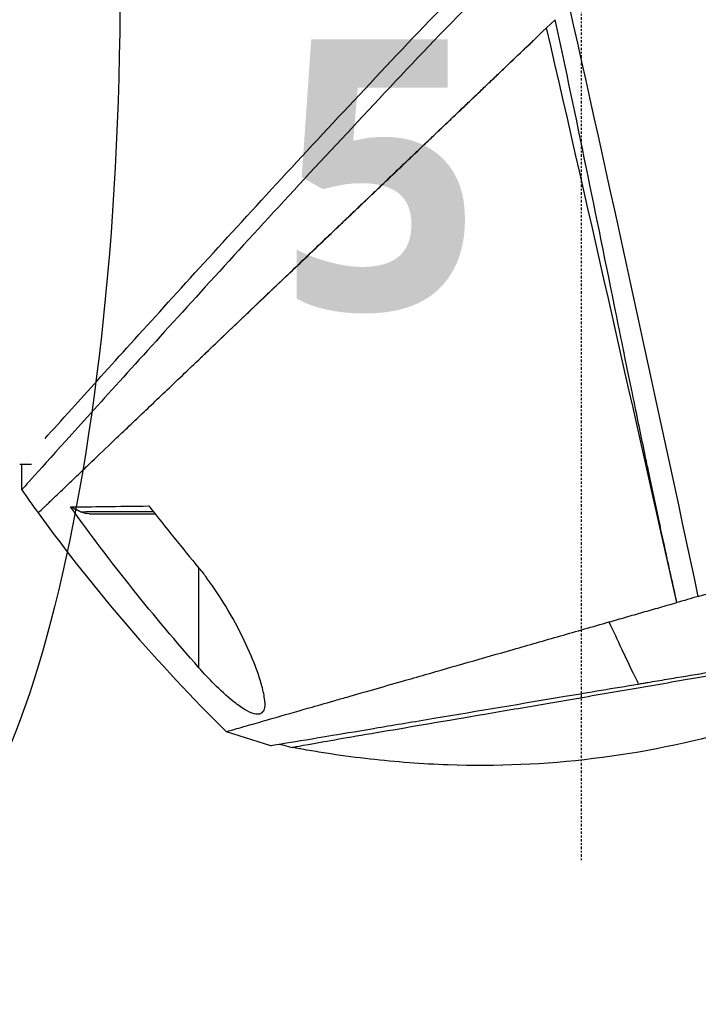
# Model space of a CAD drawing. Header units: millimetres. Extents: x 0 to 3390, y 0 to 1680.
# Tile 118 of 194: x 1092 to 1132, y 1126 to 1184. Entities that reach past the tile are written whole.
import ezdxf

# ---------------------------------------------------------------- set-up
doc = ezdxf.new("R2010")
doc.units = ezdxf.units.MM
doc.header["$LTSCALE"] = 0.2
doc.linetypes.add('CENTER2', pattern=[1.125, 0.75, -0.125, 0.125, -0.125])
doc.layers.add('02_Center Line', color=1, linetype='CENTER2')
doc.layers.add('13_After Rev.Num.', color=6, linetype='Continuous')
doc.layers.add('14_Mark', color=7, linetype='Continuous', true_color=0xe03c31)
doc.styles.add('Rainbow-4.0 Style', font='malgunsl.ttf')
doc.styles.add('Rainbow-5.0 Style', font='malgunsl.ttf')
doc.dimstyles.new('Rainbow-4.0 Style', dxfattribs={"dimtxt": 3.5, "dimasz": 2.5, "dimexe": 1, "dimexo": 1, "dimgap": 1, "dimtad": 1, "dimdsep": 46, "dimtxsty": 'Rainbow-4.0 Style', "dimcen": 0, "dimclrd": 251, "dimclre": 251, "dimclrt": 7, "dimazin": 3, "dimtp": 0.1, "dimtm": 0.1, "dimtfac": 0.61, "dimtmove": 0, "dimatfit": 3, "dimfxl": 1, "dimlwd": -1, "dimlwe": -1, "dimarcsym": 1})

# ---------------------------------------------------------------- blocks, each defined once
blk = doc.blocks.new('A$Cbf9293de')
for p, q in [((-7.992, 769.105), (-8.497, 768.623)), ((-9.29, 767.866), (-9.29, 767.868)), ((-4.838, 759.5), (-4.838, 759.5)), ((-4.684, 758.8), (-4.684, 758.8)), ((-4.095, 756.124), (-4.096, 756.124)), ((-38.95, 742.8), (-39.65, 742.8)), ((-39.533, 741.302), (-39.533, 742.8)), ((-35.331, 739.889), (-35.331, 739.89)), ((-35.246, 739.889), (-33.959, 739.889)), ((-35.016, 739.89), (-35.016, 739.89)), ((-34.425, 740.015), (-34.425, 740.016)), ((-29.05, 730.774), (-29.05, 736.672)), ((-0.97, 735.437), (-0.97, 735.437)), ((0.301, 735.796), (0.301, 735.796)), ((-27.433, 727.003), (-24.815, 726.174))]:
    blk.add_line(p, q)
for centre, major_axis, ratio, start_param, end_param in [((-32.806, 788.252), (-62.524, 271.669), 0.07521, 4.497818, 4.627505), ((-27.965, 792.509), (-65.035, 277.477), 0.047607, 4.491127, 4.615045), ((45.582, 801.066), (-71.32, -75.697), 1, 6.080213, 6.096317), ((45.582, 801.066), (103.588, 9.278), 1, 3.68056, 3.844788), ((-10.272, 739.905), (-28.291, -0.013), 0.000327, 0.466406, 0.489101), ((-10.275, 739.905), (-28.288, -0.013), 0.000327, 0.578545, 0.713998)]:
    blk.add_ellipse(centre, major_axis=major_axis, ratio=ratio, start_param=start_param, end_param=end_param)
for points, knots in [([(-38.147, 744.34), (-37.711, 744.824), (-37.181, 745.412), (-36.569, 746.091), (-34.71, 748.151), (-32.156, 750.978), (-29.286, 754.129), (-26.416, 757.28), (-23.221, 760.768), (-19.877, 764.333), (-18.205, 766.117), (-16.51, 767.943), (-14.757, 769.737), (-13.003, 771.53), (-11.187, 773.292), (-9.277, 774.953)], [0.1677514, 0.1677514, 0.1677514, 0.1677514, 0.250057, 0.250057, 0.250057, 0.5, 0.5, 0.5, 0.7499984, 0.7499984, 0.7499984, 0.8750196, 0.8750196, 0.8750196, 0.9999991, 0.9999991, 0.9999991, 0.9999991]), ([(-8.902, 773.92), (-8.907, 773.916), (-8.912, 773.912), (-8.917, 773.907), (-10.852, 772.213), (-12.682, 770.413), (-14.459, 768.581), (-14.465, 768.575), (-14.471, 768.569), (-14.476, 768.563), (-16.252, 766.733), (-17.977, 764.876), (-19.673, 763.066), (-19.676, 763.063), (-19.678, 763.061), (-19.681, 763.058), (-23.082, 759.43), (-26.32, 755.888), (-29.225, 752.697), (-32.132, 749.505), (-34.708, 746.653), (-36.568, 744.591), (-38.428, 742.529), (-39.531, 741.302), (-39.533, 741.3)], [0.0000178, 0.0000178, 0.0000178, 0.0000178, 0.0003281, 0.0003281, 0.0003281, 0.125, 0.125, 0.125, 0.1254001, 0.1254001, 0.1254001, 0.25, 0.25, 0.25, 0.2501813, 0.2501813, 0.2501813, 0.5, 0.5, 0.5, 0.7499352, 0.7499352, 0.7499352, 0.9999996, 0.9999996, 0.9999996, 0.9999996]), ([(-38.556, 739.939), (-38.559, 739.937), (-38.501, 739.992), (-38.379, 740.108), (-38.318, 740.166), (-38.242, 740.24), (-38.148, 740.329), (-38.102, 740.374), (-38.051, 740.422), (-37.996, 740.475), (-37.968, 740.501), (-37.94, 740.528), (-37.91, 740.557), (-37.88, 740.585), (-37.843, 740.62), (-37.818, 740.645), (-37.801, 740.661), (-37.783, 740.678), (-37.765, 740.695), (-37.571, 740.88), (-37.325, 741.115), (-37.009, 741.416), (-36.837, 741.58), (-36.644, 741.764), (-36.429, 741.97), (-36.321, 742.073), (-36.207, 742.181), (-36.088, 742.295), (-35.968, 742.41), (-35.824, 742.547), (-35.711, 742.655), (-35.652, 742.711), (-35.593, 742.767), (-35.534, 742.824), (-35.129, 743.211), (-34.691, 743.63), (-34.224, 744.076), (-33.956, 744.332), (-33.678, 744.597), (-33.392, 744.87), (-33.105, 745.143), (-32.784, 745.449), (-32.507, 745.713), (-31.951, 746.241), (-31.342, 746.822), (-30.675, 747.459), (-30.341, 747.778), (-29.993, 748.11), (-29.63, 748.457), (-29.267, 748.804), (-28.872, 749.181), (-28.496, 749.539), (-28.358, 749.671), (-28.219, 749.804), (-28.08, 749.937), (-26.705, 751.249), (-25.277, 752.612), (-23.826, 753.996), (-23.027, 754.758), (-22.22, 755.528), (-21.41, 756.301), (-21.005, 756.688), (-20.599, 757.076), (-20.192, 757.464), (-19.989, 757.658), (-19.785, 757.852), (-19.581, 758.046), (-19.378, 758.241), (-19.2, 758.411), (-18.97, 758.63), (-18.773, 758.818), (-18.577, 759.004), (-18.383, 759.19), (-17.67, 759.87), (-16.972, 760.536), (-16.293, 761.184), (-15.861, 761.596), (-15.435, 762.002), (-15.018, 762.4), (-14.809, 762.6), (-14.603, 762.797), (-14.398, 762.993), (-14.295, 763.09), (-14.193, 763.188), (-14.092, 763.284), (-13.99, 763.381), (-13.922, 763.446), (-13.789, 763.573), (-13.55, 763.802), (-13.315, 764.026), (-13.084, 764.246), (-11.265, 765.98), (-9.731, 767.446), (-8.497, 768.623)], [0.0000009, 0.0000009, 0.0000009, 0.0000009, 0.0625, 0.0625, 0.0625, 0.09375, 0.09375, 0.09375, 0.109375, 0.109375, 0.109375, 0.1171875, 0.1171875, 0.1171875, 0.125, 0.125, 0.125, 0.1303083, 0.1303083, 0.1303083, 0.1875, 0.1875, 0.1875, 0.21875, 0.21875, 0.21875, 0.234375, 0.234375, 0.234375, 0.25, 0.25, 0.25, 0.2580356, 0.2580356, 0.2580356, 0.3125, 0.3125, 0.3125, 0.34375, 0.34375, 0.34375, 0.375, 0.375, 0.375, 0.4375, 0.4375, 0.4375, 0.46875, 0.46875, 0.46875, 0.5, 0.5, 0.5, 0.5115087, 0.5115087, 0.5115087, 0.625, 0.625, 0.625, 0.6875, 0.6875, 0.6875, 0.71875, 0.71875, 0.71875, 0.734375, 0.734375, 0.734375, 0.75, 0.75, 0.75, 0.7634031, 0.7634031, 0.7634031, 0.8125, 0.8125, 0.8125, 0.84375, 0.84375, 0.84375, 0.859375, 0.859375, 0.859375, 0.8671875, 0.8671875, 0.8671875, 0.875, 0.875, 0.875, 0.8890566, 0.8890566, 0.8890566, 1, 1, 1, 1]), ([(-0.799, 734.636), (-0.836, 734.835), (-0.88, 735.034), (-0.925, 735.234), (-1.169, 736.331), (-1.421, 737.476), (-1.678, 738.67), (-1.831, 739.376), (-1.986, 740.1), (-2.143, 740.84), (-2.222, 741.21), (-2.301, 741.585), (-2.381, 741.964), (-2.407, 742.091), (-2.434, 742.219), (-2.461, 742.347), (-2.474, 742.41), (-2.488, 742.472), (-2.501, 742.535), (-2.541, 742.726), (-2.592, 742.968), (-2.622, 743.113), (-2.652, 743.259), (-2.683, 743.407), (-2.715, 743.558), (-2.932, 744.598), (-3.168, 745.744), (-3.425, 746.997), (-3.572, 747.713), (-3.726, 748.465), (-3.886, 749.251), (-3.967, 749.644), (-4.048, 750.046), (-4.132, 750.456), (-4.174, 750.662), (-4.216, 750.869), (-4.259, 751.079), (-4.288, 751.225), (-4.321, 751.388), (-4.351, 751.535), (-4.364, 751.599), (-4.377, 751.659), (-4.388, 751.714), (-5.56, 757.488), (-6.73, 763.297), (-7.992, 769.105)], [0, 0, 0, 0, 0.0193237, 0.0193237, 0.0193237, 0.125, 0.125, 0.125, 0.1875, 0.1875, 0.1875, 0.21875, 0.21875, 0.21875, 0.2292651, 0.2292651, 0.2292651, 0.234375, 0.234375, 0.234375, 0.25, 0.25, 0.25, 0.2657914, 0.2657914, 0.2657914, 0.375, 0.375, 0.375, 0.4375, 0.4375, 0.4375, 0.46875, 0.46875, 0.46875, 0.484375, 0.484375, 0.484375, 0.4952555, 0.4952555, 0.4952555, 0.5, 0.5, 0.5, 0.9999964, 0.9999964, 0.9999964, 0.9999964]), ([(-28.963, 749.094), (-28.923, 749.132), (-28.883, 749.171), (-28.843, 749.209), (-28.768, 749.281), (-28.692, 749.352), (-28.616, 749.425), (-28.579, 749.461), (-28.541, 749.497), (-28.503, 749.533), (-28.465, 749.57), (-28.427, 749.606), (-28.388, 749.643), (-28.35, 749.679), (-28.312, 749.715), (-28.274, 749.752), (-28.235, 749.789), (-28.197, 749.825), (-28.158, 749.862), (-28.081, 749.935), (-28.004, 750.009), (-27.926, 750.083), (-27.887, 750.12), (-27.849, 750.158), (-27.809, 750.195), (-27.77, 750.232), (-27.731, 750.269), (-27.692, 750.307), (-27.653, 750.344), (-27.614, 750.381), (-27.575, 750.419), (-27.535, 750.456), (-27.496, 750.494), (-27.457, 750.531), (-27.378, 750.607), (-27.299, 750.682), (-27.219, 750.758), (-27.14, 750.834), (-27.06, 750.91), (-26.98, 750.986), (-26.94, 751.024), (-26.9, 751.062), (-26.861, 751.1), (-26.82, 751.139), (-26.78, 751.177), (-26.74, 751.215), (-26.66, 751.292), (-26.579, 751.369), (-26.498, 751.446), (-26.457, 751.485), (-26.417, 751.524), (-26.376, 751.562), (-26.336, 751.601), (-26.295, 751.64), (-26.254, 751.679), (-26.173, 751.757), (-26.091, 751.835), (-26.009, 751.913), (-25.968, 751.952), (-25.927, 751.991), (-25.886, 752.03), (-25.845, 752.069), (-25.804, 752.109), (-25.762, 752.148), (-25.721, 752.187), (-25.68, 752.227), (-25.639, 752.266), (-25.597, 752.306), (-25.556, 752.345), (-25.514, 752.385), (-25.473, 752.425), (-25.431, 752.464), (-25.39, 752.504), (-25.369, 752.524), (-25.348, 752.543), (-25.327, 752.563), (-25.307, 752.583), (-25.286, 752.603), (-25.265, 752.623), (-25.098, 752.782), (-24.93, 752.942), (-24.762, 753.103), (-24.72, 753.143), (-24.677, 753.183), (-24.635, 753.224), (-24.593, 753.264), (-24.551, 753.304), (-24.508, 753.345), (-24.466, 753.385), (-24.424, 753.426), (-24.381, 753.466), (-24.339, 753.507), (-24.296, 753.547), (-24.254, 753.588), (-24.083, 753.75), (-23.912, 753.914), (-23.74, 754.078), (-23.654, 754.16), (-23.568, 754.242), (-23.482, 754.324), (-23.396, 754.406), (-23.309, 754.489), (-23.223, 754.571), (-23.05, 754.737), (-22.876, 754.903), (-22.701, 755.07), (-22.657, 755.111), (-22.614, 755.153), (-22.57, 755.195), (-22.526, 755.236), (-22.482, 755.278), (-22.438, 755.32), (-22.35, 755.404), (-22.262, 755.488), (-22.174, 755.572), (-22.086, 755.656), (-21.998, 755.74), (-21.91, 755.824), (-21.866, 755.866), (-21.822, 755.908), (-21.778, 755.951), (-21.733, 755.993), (-21.689, 756.035), (-21.645, 756.077), (-21.467, 756.247), (-21.289, 756.416), (-21.111, 756.587), (-21.066, 756.629), (-21.022, 756.672), (-20.977, 756.715), (-20.932, 756.757), (-20.887, 756.8), (-20.843, 756.843), (-20.753, 756.928), (-20.663, 757.014), (-20.574, 757.099), (-20.484, 757.185), (-20.394, 757.271), (-20.304, 757.357), (-20.213, 757.443), (-20.123, 757.529), (-20.033, 757.616), (-19.852, 757.788), (-19.67, 757.961), (-19.488, 758.135), (-19.398, 758.222), (-19.307, 758.308), (-19.216, 758.395), (-19.17, 758.439), (-19.125, 758.482), (-19.079, 758.526), (-19.033, 758.569), (-18.988, 758.613), (-18.942, 758.656), (-18.85, 758.744), (-18.759, 758.831), (-18.667, 758.918), (-18.576, 759.006), (-18.484, 759.093), (-18.392, 759.181), (-18.208, 759.356), (-18.024, 759.532), (-17.84, 759.708), (-17.655, 759.884), (-17.47, 760.061), (-17.285, 760.238), (-17.192, 760.326), (-17.099, 760.415), (-17.007, 760.503), (-16.96, 760.547), (-16.914, 760.592), (-16.867, 760.636), (-16.821, 760.68), (-16.774, 760.725), (-16.728, 760.769), (-16.635, 760.858), (-16.541, 760.947), (-16.448, 761.036), (-16.355, 761.125), (-16.262, 761.214), (-16.168, 761.303), (-16.075, 761.392), (-15.981, 761.482), (-15.888, 761.571), (-15.794, 761.66), (-15.7, 761.75), (-15.606, 761.839), (-15.419, 762.018), (-15.231, 762.198), (-15.043, 762.377), (-14.855, 762.557), (-14.666, 762.736), (-14.477, 762.917), (-14.383, 763.007), (-14.289, 763.097), (-14.194, 763.187), (-14.099, 763.277), (-14.005, 763.368), (-13.91, 763.458), (-13.816, 763.548), (-13.721, 763.638), (-13.626, 763.729), (-13.531, 763.819), (-13.437, 763.91), (-13.342, 764), (-13.152, 764.181), (-12.962, 764.363), (-12.772, 764.544), (-12.581, 764.726), (-12.391, 764.908), (-12.2, 765.09), (-12.105, 765.181), (-12.009, 765.272), (-11.914, 765.363), (-11.818, 765.454), (-11.723, 765.545), (-11.627, 765.636), (-11.436, 765.818), (-11.245, 766.001), (-11.054, 766.184), (-10.671, 766.549), (-10.287, 766.915), (-9.903, 767.281), (-9.886, 767.297), (-9.869, 767.314), (-9.852, 767.33), (-9.845, 767.336), (-9.839, 767.343), (-9.832, 767.349), (-9.652, 767.521), (-9.471, 767.693), (-9.29, 767.866)], [0.4284455, 0.4284455, 0.4284455, 0.4284455, 0.4324984, 0.4324984, 0.4324984, 0.4400846, 0.4400846, 0.4400846, 0.4438754, 0.4438754, 0.4438754, 0.4476738, 0.4476738, 0.4476738, 0.4514632, 0.4514632, 0.4514632, 0.4552549, 0.4552549, 0.4552549, 0.4628394, 0.4628394, 0.4628394, 0.466639, 0.466639, 0.466639, 0.4704363, 0.4704363, 0.4704363, 0.4742253, 0.4742253, 0.4742253, 0.4780083, 0.4780083, 0.4780083, 0.4856123, 0.4856123, 0.4856123, 0.4931847, 0.4931847, 0.4931847, 0.4969607, 0.4969607, 0.4969607, 0.5007471, 0.5007471, 0.5007471, 0.5083269, 0.5083269, 0.5083269, 0.512113, 0.512113, 0.512113, 0.5158994, 0.5158994, 0.5158994, 0.5234731, 0.5234731, 0.5234731, 0.5272595, 0.5272595, 0.5272595, 0.5310459, 0.5310459, 0.5310459, 0.5348336, 0.5348336, 0.5348336, 0.5386238, 0.5386238, 0.5386238, 0.5424073, 0.5424073, 0.5424073, 0.5442983, 0.5442983, 0.5442983, 0.5461943, 0.5461943, 0.5461943, 0.5613376, 0.5613376, 0.5613376, 0.5651203, 0.5651203, 0.5651203, 0.5689083, 0.5689083, 0.5689083, 0.5726904, 0.5726904, 0.5726904, 0.5764767, 0.5764767, 0.5764767, 0.591627, 0.591627, 0.591627, 0.5991905, 0.5991905, 0.5991905, 0.6067508, 0.6067508, 0.6067508, 0.621881, 0.621881, 0.621881, 0.62566, 0.62566, 0.62566, 0.6294509, 0.6294509, 0.6294509, 0.6370187, 0.6370187, 0.6370187, 0.6445678, 0.6445678, 0.6445678, 0.6483476, 0.6483476, 0.6483476, 0.6521292, 0.6521292, 0.6521292, 0.6672509, 0.6672509, 0.6672509, 0.6710305, 0.6710305, 0.6710305, 0.6748088, 0.6748088, 0.6748088, 0.6823683, 0.6823683, 0.6823683, 0.6899251, 0.6899251, 0.6899251, 0.6974856, 0.6974856, 0.6974856, 0.7126077, 0.7126077, 0.7126077, 0.7201536, 0.7201536, 0.7201536, 0.7239309, 0.7239309, 0.7239309, 0.7277086, 0.7277086, 0.7277086, 0.7352601, 0.7352601, 0.7352601, 0.7428111, 0.7428111, 0.7428111, 0.7579137, 0.7579137, 0.7579137, 0.7730137, 0.7730137, 0.7730137, 0.7805534, 0.7805534, 0.7805534, 0.784325, 0.784325, 0.784325, 0.7880986, 0.7880986, 0.7880986, 0.7956462, 0.7956462, 0.7956462, 0.803191, 0.803191, 0.803191, 0.810734, 0.810734, 0.810734, 0.8182791, 0.8182791, 0.8182791, 0.8333682, 0.8333682, 0.8333682, 0.8484474, 0.8484474, 0.8484474, 0.8559927, 0.8559927, 0.8559927, 0.8635323, 0.8635323, 0.8635323, 0.8710672, 0.8710672, 0.8710672, 0.8786072, 0.8786072, 0.8786072, 0.8936808, 0.8936808, 0.8936808, 0.9087604, 0.9087604, 0.9087604, 0.916291, 0.916291, 0.916291, 0.923826, 0.923826, 0.923826, 0.9388901, 0.9388901, 0.9388901, 0.9690195, 0.9690195, 0.9690195, 0.970353, 0.970353, 0.970353, 0.9708874, 0.9708874, 0.9708874, 0.9850003, 0.9850003, 0.9850003, 0.9850003]), ([(-36.637, 740.291), (-36.049, 740.299), (-35.352, 740.306), (-33.801, 740.325), (-32.939, 740.337), (-32.014, 740.349)], [0.0000243, 0.0000243, 0.0000243, 0.0000243, 0.4201022, 0.4201022, 0.8402492, 0.8402492, 0.8402492, 0.8402492]), ([(-29.05, 730.774), (-30.395, 732.304), (-31.695, 733.848), (-34.233, 737.025), (-35.456, 738.638), (-36.637, 740.291)], [0.000021, 0.000021, 0.000021, 0.000021, 0.611236, 0.611236, 1.222252, 1.222252, 1.222252, 1.222252]), ([(-32.014, 740.349), (-31.52, 739.716), (-31.02, 739.087), (-30.032, 737.862), (-29.543, 737.265), (-29.05, 736.672)], [0, 0, 0, 0, 0.2410551, 0.2410551, 0.4725717, 0.4725717, 0.4725717, 0.4725717]), ([(0.471, 735), (0.735, 735.076), (1.002, 735.152), (1.528, 735.303), (1.791, 735.379), (2.228, 735.504), (2.407, 735.555), (2.684, 735.635), (2.785, 735.664), (3.683, 735.921), (4.475, 736.148), (5.489, 736.438), (5.713, 736.502), (6.19, 736.639), (6.443, 736.712), (7.368, 736.977), (8.031, 737.167), (9.559, 737.605), (10.412, 737.849), (12.051, 738.319), (12.835, 738.544), (14.163, 738.924), (14.718, 739.083), (16.882, 739.704), (18.346, 740.123), (19.617, 740.481)], [0.000126, 0.000126, 0.000126, 0.000126, 0.082821, 0.082821, 0.166253, 0.166253, 0.220425, 0.220425, 0.251356, 0.251356, 0.499199, 0.499199, 0.569666, 0.569666, 0.650386, 0.650386, 0.865884, 0.865884, 1.153802, 1.153802, 1.433955, 1.433955, 1.644816, 1.644816, 2.282254, 2.282254, 2.282254, 2.282254]), ([(-36.061, 740.008), (-35.763, 740.011), (-35.436, 740.012), (-34.722, 740.015), (-34.319, 740.016), (-33.262, 740.02), (-32.542, 740.024), (-31.761, 740.026)], [0, 0, 0, 0, 0.25, 0.25, 0.5, 0.5, 0.9139278, 0.9139278, 0.9139278, 0.9139278]), ([(-35.537, 739.889), (-35.538, 739.89), (-35.539, 739.89), (-35.684, 739.89), (-35.853, 739.92), (-36.011, 739.982), (-36.036, 739.993), (-36.061, 740.008)], [-0.15672082, -0.15672082, -0.15672082, -0.15672082, -0.15634071, -0.15634071, -0.11343578, -0.11343578, -0.1053664, -0.1053664, -0.1053664, -0.1053664]), ([(-29.05, 736.672), (-28.974, 736.58), (-28.899, 736.488), (-28.75, 736.298), (-28.675, 736.201), (-28.598, 736.098)], [-0.07345207, -0.07345207, -0.07345207, -0.07345207, -0.03774432, -0.03774432, -0.00092128, -0.00092128, -0.00092128, -0.00092128]), ([(-25.161, 728.742), (-25.17, 728.991), (-25.222, 729.284), (-25.367, 729.86), (-25.456, 730.148), (-25.746, 730.984), (-25.988, 731.565), (-26.567, 732.809), (-26.93, 733.502), (-27.706, 734.823), (-28.135, 735.483), (-28.598, 736.098)], [0.0000017, 0.0000017, 0.0000017, 0.0000017, 0.1245329, 0.1245329, 0.2349839, 0.2349839, 0.440337, 0.440337, 0.6792979, 0.6792979, 0.9099413, 0.9099413, 0.9099413, 0.9099413]), ([(0.471, 735), (0.261, 734.937), (0.049, 734.876), (-0.355, 734.759), (-0.726, 734.653), (-0.799, 734.636)], [0, 0, 0, 0, 0.0659544, 0.0659544, 0.1261831, 0.1261831, 0.1261831, 0.1261831]), ([(-4.81, 733.487), (-4.778, 733.496), (-4.736, 733.508), (-4.643, 733.535), (-4.602, 733.546), (-4.477, 733.582), (-4.394, 733.606), (-4.144, 733.678), (-3.978, 733.725), (-3.477, 733.869), (-3.143, 733.965), (-2.473, 734.157), (-2.137, 734.253), (-1.467, 734.445), (-1.133, 734.541), (-0.799, 734.636)], [0.000001, 0.000001, 0.000001, 0.000001, 0.0097952, 0.0097952, 0.0177955, 0.0177955, 0.0337946, 0.0337946, 0.0657894, 0.0657894, 0.1298037, 0.1298037, 0.1940067, 0.1940067, 0.2577243, 0.2577243, 0.2577243, 0.2577243]), ([(-27.433, 727.003), (-27.433, 727.003), (-27.433, 727.003), (-27.433, 727.003), (-27.433, 727.003), (-27.433, 727.003), (-27.432, 727.004), (-27.431, 727.004), (-27.429, 727.004), (-27.423, 727.006), (-27.417, 727.008), (-27.392, 727.015), (-27.368, 727.022), (-27.269, 727.05), (-27.171, 727.078), (-26.778, 727.191), (-26.386, 727.303), (-25.519, 727.552), (-25.116, 727.667), (-24.047, 727.974), (-23.339, 728.177), (-22.084, 728.536), (-21.598, 728.675), (-20.83, 728.896), (-20.567, 728.971), (-19.289, 729.337), (-18.19, 729.652), (-16.57, 730.117), (-16.117, 730.246), (-14.029, 730.845), (-12.289, 731.343), (-9.555, 732.127), (-8.624, 732.394), (-6.734, 732.935), (-5.776, 733.21), (-4.81, 733.487)], [0, 0, 0, 0, 0.005693, 0.005693, 0.010345, 0.010345, 0.019647, 0.019647, 0.038252, 0.038252, 0.075468, 0.075468, 0.149756, 0.149756, 0.298041, 0.298041, 0.593764, 0.593764, 0.790619, 0.790619, 1.053199, 1.053199, 1.203349, 1.203349, 1.278016, 1.278016, 1.558633, 1.558633, 1.664004, 1.664004, 2.034087, 2.034087, 2.219517, 2.219517, 2.405336, 2.405336, 2.405336, 2.405336]), ([(-4.81, 733.487), (-4.299, 732.387), (-3.825, 731.381), (-3.388, 730.468), (-3.281, 730.246), (-3.177, 730.029), (-3.075, 729.818)], [0, 0, 0, 0, 0.7958453, 0.7958453, 0.7958453, 0.9897557, 0.9897557, 0.9897557, 0.9897557]), ([(-23.548, 726.07), (-23.546, 726.072), (-22.43, 726.289), (-17.901, 727.059), (-12.533, 727.975), (-7.691, 728.804), (-3.909, 729.454), (2.687, 730.593), (7.619, 731.463), (10.412, 731.95)], [0, 0, 0, 0, 0.172271, 0.333276, 0.49428, 0.574783, 0.655285, 0.735787, 1, 1, 1, 1]), ([(-3.075, 729.818), (-2.989, 729.832), (-2.982, 729.833), (-2.889, 729.849), (-2.842, 729.857), (-2.702, 729.88), (-2.608, 729.896), (-2.327, 729.943), (-2.139, 729.975), (-1.577, 730.069), (-1.203, 730.132), (-0.084, 730.32), (0.658, 730.444), (2.862, 730.814), (4.299, 731.054), (6.978, 731.502), (8.218, 731.709), (10.683, 732.122), (11.879, 732.322), (12.959, 732.51)], [-1.827484, -1.827484, -1.827484, -1.827484, -1.813622, -1.813622, -1.799332, -1.799332, -1.770751, -1.770751, -1.71359, -1.71359, -1.599264, -1.599264, -1.370612, -1.370612, -0.913315, -0.913315, -0.480004, -0.480004, 0, 0, 0, 0]), ([(-25.161, 728.742), (-25.156, 728.59), (-25.166, 728.454), (-25.226, 728.25), (-25.268, 728.175), (-25.354, 728.097), (-25.385, 728.077), (-25.445, 728.052), (-25.472, 728.043), (-25.533, 728.032), (-25.567, 728.029), (-25.658, 728.031), (-25.717, 728.04), (-25.951, 728.098), (-26.147, 728.19), (-26.581, 728.453), (-26.82, 728.627), (-27.421, 729.112), (-27.792, 729.453), (-28.456, 730.118), (-28.76, 730.443), (-29.05, 730.774)], [-0.7270503, -0.7270503, -0.7270503, -0.7270503, -0.6507982, -0.6507982, -0.5885557, -0.5885557, -0.5600094, -0.5600094, -0.538596, -0.538596, -0.5158414, -0.5158414, -0.4806916, -0.4806916, -0.3866076, -0.3866076, -0.285261, -0.285261, -0.13218, -0.13218, -0.0000029, -0.0000029, -0.0000029, -0.0000029]), ([(-24.815, 726.174), (-24.815, 726.174), (-24.815, 726.174), (-24.815, 726.174), (-24.815, 726.174), (-24.814, 726.174), (-24.813, 726.174), (-24.81, 726.175), (-24.806, 726.175), (-24.792, 726.178), (-24.777, 726.18), (-24.718, 726.19), (-24.658, 726.2), (-24.422, 726.24), (-24.187, 726.279), (-23.244, 726.437), (-22.331, 726.588), (-20.363, 726.919), (-19.457, 727.071), (-17.448, 727.408), (-16.347, 727.593), (-12.548, 728.23), (-9.848, 728.683), (-5.988, 729.33), (-4.532, 729.573), (-3.075, 729.818)], [-2.883886, -2.883886, -2.883886, -2.883886, -2.876396, -2.876396, -2.868629, -2.868629, -2.853095, -2.853095, -2.822027, -2.822027, -2.759888, -2.759888, -2.635631, -2.635631, -2.387201, -2.387201, -1.879049, -1.879049, -1.53884, -1.53884, -1.198629, -1.198629, -0.443216, -0.443216, 0, 0, 0, 0]), ([(2.707, 727.123), (-2.781, 725.523), (-8.602, 724.834), (-15.859, 725.088), (-17.402, 725.204), (-19.709, 725.465), (-20.479, 725.567), (-21.632, 725.74), (-22.016, 725.801), (-22.591, 725.898), (-22.782, 725.932), (-23.069, 725.983), (-23.165, 726), (-23.308, 726.026), (-23.356, 726.035), (-23.452, 726.053), (-23.501, 726.062), (-23.548, 726.07)], [0, 0, 0, 0, 1.714915, 1.714915, 2.178441, 2.178441, 2.411447, 2.411447, 2.528102, 2.528102, 2.586445, 2.586445, 2.615616, 2.615616, 2.630202, 2.630202, 2.644832, 2.644832, 2.644832, 2.644832])]:
    blk.add_open_spline(points, degree=3, knots=knots)
blk.add_rational_spline([(-36.061, 740.008), (-36.35, 740.15), (-36.637, 740.291)], [1.00020124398, 1.00019500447, 1.00018704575], degree=2)
for points in [[(-24.302, 726.26), (-24.059, 726.225), (-23.783, 726.114), (-23.548, 726.07)], [(-23.548, 726.07), (-23.548, 726.07), (-23.548, 726.07), (-23.548, 726.07)]]:
    blk.add_open_spline(points, degree=3)
at = {"layer": '02_Center Line'}
blk.add_line((-6.45, 881.3), (-6.45, 719.316), dxfattribs=at)
blk = doc.blocks.new('*D156')
at = {"color": 251, "linetype": 'ByBlock', "transparency": 16777216}
for p, q in [((1091.046, 1290.638), (863.127, 1290.638)), ((867.127, 1280.638), (867.127, 570.638)), ((945.359, 560.638), (863.127, 560.638))]:
    blk.add_line(p, q, dxfattribs=at)
at = {"color": 251, "transparency": 16777216}
for points in [[(865.461, 1280.638), (868.794, 1280.638), (867.127, 1290.638)], [(865.461, 570.638), (868.794, 570.638), (867.127, 560.638)]]:
    blk.add_solid(points, dxfattribs=at)
at = {"layer": 'Defpoints', "color": 0, "transparency": 16777216}
for p in [(1095.046, 1290.638), (867.127, 560.638), (949.359, 560.638)]:
    blk.add_point(p, dxfattribs=at)
at = {"color": 7, "transparency": 16777216, "insert": (855.885, 925.638), "char_height": 14, "attachment_point": 5, "rotation": 90, "style": 'Rainbow-4.0 Style'}
blk.add_mtext('730', dxfattribs=at)
blk = doc.blocks.new('A$C19ebd0c3_1234')
blk.add_ellipse((0, 0), major_axis=(53.194, 0), ratio=0.263273)
blk = doc.blocks.new('A$Cc9315064')
at = {"layer": '14_Mark', "insert": (-17.839, -15.459), "char_height": 16, "attachment_point": 4, "style": 'Rainbow-5.0 Style'}
blk.add_mtext('{\\fMalgun Gothic Semilight|b1|i0|c129|p50;5}', dxfattribs=at)

msp = doc.modelspace()

# ---------------------------------------------------------------- block references
for name, p in [('A$Cbf9293de', (1131.996, 415.338)), ('A$Cc9315064', (1125.546, 1190.638))]:
    msp.add_blockref(name, p)
at = {"layer": '13_After Rev.Num.', "rotation": 90.00000000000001}
msp.add_blockref('A$C19ebd0c3_1234', (1084.272, 1186.426), dxfattribs=at)

# ---------------------------------------------------------------- dimensions: what is measured, and where the dimension line sits
dim = msp.add_linear_dim(base=(867.127, 560.638), p1=(1095.046, 1290.638), p2=(949.359, 560.638), angle=90, dimstyle='Rainbow-4.0 Style', override={"dimscale": 4, "dimtol": 0, "dimlim": 0, "dimtp": 0.1, "dimtm": 0.1, "dimtfac": 0.61, "dimtdec": 2, "dimtolj": 0, "dimtzin": 8})
dim.commit()
dim.dimension.update_dxf_attribs({"geometry": '*D156', "text_midpoint": (855.885, 925.638)})

doc.saveas('drawing.dxf')
